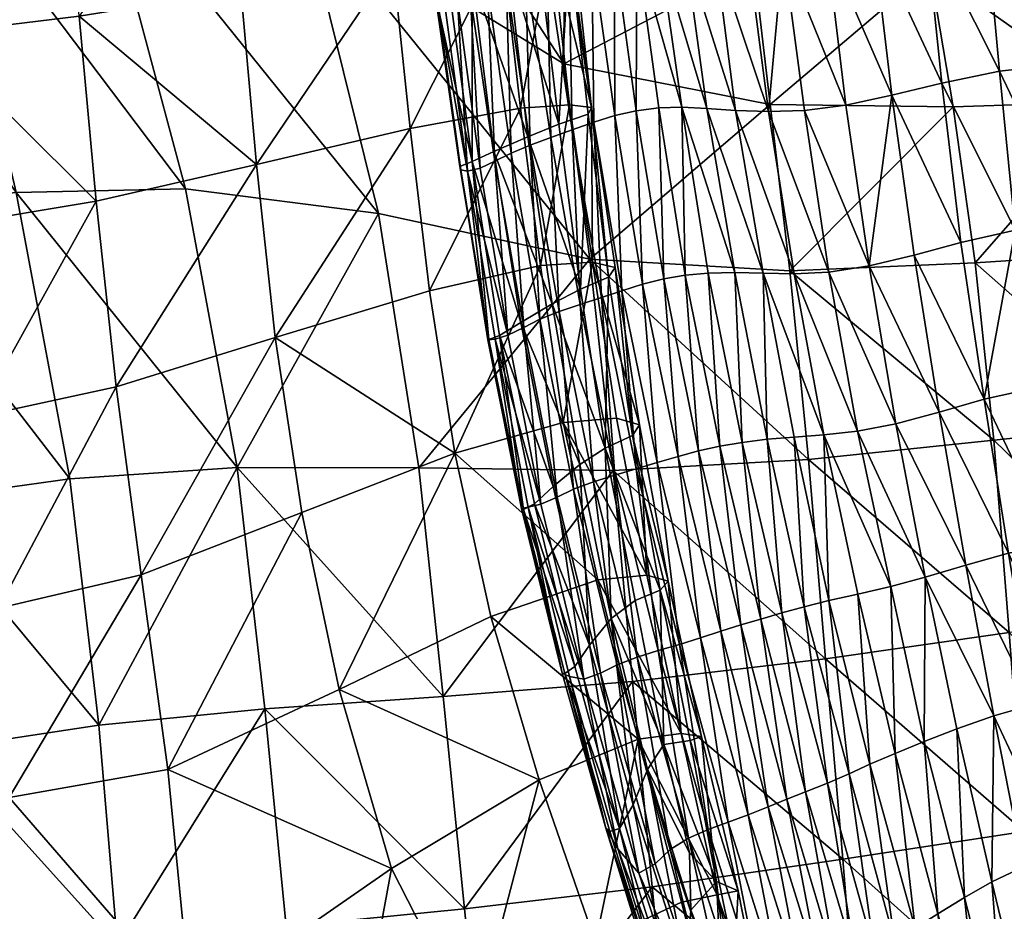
# Model space of a CAD drawing. Header units: inches. Extents: x -113 to 1, y -64 to 1.
# Tile 55 of 256: x -6.76 to -2.79, y -59.86 to -56.27. Entities that reach past the tile are written whole.
import ezdxf

# ---------------------------------------------------------------- set-up
doc = ezdxf.new("R2010")
doc.units = ezdxf.units.IN
doc.header["$MEASUREMENT"] = 0
doc.layers.add('AFUCH-3-STUP', color=5, linetype='Continuous')

msp = doc.modelspace()

# ---------------------------------------------------------------- meshes
at = {"layer": 'AFUCH-3-STUP'}
mesh = msp.add_polyface(dxfattribs=at)
corners = [(-2.5044, -55.4787, 13.912), (-3.1687, -55.5258, 13.6474), (-3.1997, -54.9565, 13.6169), (-2.5302, -54.8782, 13.8914), (-1.9113, -55.4422, 14.2025), (-1.9238, -54.8157, 14.1896), (-2.4357, -56.0378, 13.9571), (-1.8632, -56.0271, 14.2362), (-2.2522, -57.2037, 14.0711), (-2.3421, -56.5958, 14.0114), (-1.7909, -56.593, 14.2882), (-3.0941, -56.0603, 13.6942), (-3.0007, -56.6167, 13.7522), (-1.8853, -55.8986, 31.9551), (-1.8826, -56.5606, 31.9035), (-1.6892, -56.6091, 32.1418), (-1.6928, -55.9403, 32.2103), (-1.8885, -55.2469, 31.9869), (-1.6962, -55.2836, 32.251), (-1.8959, -54.6078, 32.0104), (-1.8736, -57.2335, 31.83), (-2.0885, -56.5021, 31.4932), (-2.1015, -55.8468, 31.5264), (-2.1141, -55.1988, 31.5489), (-2.0658, -57.1642, 31.442), (-2.3206, -56.4564, 30.8934), (-2.3432, -55.8065, 30.9069), (-2.3657, -55.1594, 30.9178), (-2.2849, -57.1081, 30.8725), (-2.5719, -56.4461, 30.1538), (-2.6101, -55.7993, 30.1463), (-2.6414, -55.151, 30.1451), (-2.5198, -57.0906, 30.1684), (-2.8138, -56.4738, 29.3552), (-2.8718, -55.8282, 29.3269), (-2.9164, -55.1791, 29.3121), (-2.7506, -57.1149, 29.4016), (-3.046, -56.5222, 28.5616), (-3.1126, -55.8766, 28.5127)]
mesh.append_faces([[corners[k] for k in face] for face in [(0, 1, 2), (2, 3, 0), (4, 0, 3), (6, 0, 4), (8, 9, 10), (6, 11, 1), (1, 0, 6), (9, 12, 11), (11, 6, 9), (10, 9, 6), (22, 21, 14), (23, 22, 13), (24, 21, 25), (26, 25, 21), (21, 22, 26), (27, 26, 22), (22, 23, 27), (28, 25, 29), (30, 29, 25), (25, 26, 30), (31, 30, 26), (26, 27, 31), (32, 29, 33), (34, 33, 29), (29, 30, 34), (35, 34, 30), (30, 31, 35), (36, 33, 37), (33, 34, 38)]], dxfattribs={"vtx0": -1, "vtx1": -1, "vtx2": -1})
mesh.append_faces([[corners[k] for k in face] for face in [(3, 5, 4), (6, 7, 10)]], dxfattribs={"vtx0": -1, "vtx2": -1})
mesh.append_faces([[corners[k] for k in face] for face in [(4, 7, 6), (13, 14, 15), (15, 16, 13), (17, 13, 16), (16, 18, 17), (19, 17, 18), (20, 14, 21), (14, 13, 22), (13, 17, 23)]], dxfattribs={"vtx1": -1, "vtx2": -1})
mesh = msp.add_polyface(dxfattribs=at)
corners = [(-3.8464, -55.536, 13.4185), (-3.8554, -55.0081, 13.3813), (-3.1997, -54.9565, 13.6169), (-3.1687, -55.5258, 13.6474), (-3.2478, -56.5707, 27.8025), (-3.4323, -56.6098, 27.0917), (-3.3388, -57.2585, 27.1669), (-3.6851, -55.9858, 26.3698), (-3.8276, -55.9937, 25.7565), (-3.7439, -56.6364, 25.8106), (-3.5993, -56.6321, 26.4276), (-3.9591, -55.9951, 25.1935), (-3.8773, -56.6317, 25.2427), (-4.0806, -55.9875, 24.6768), (-3.9921, -56.6237, 24.7175), (-3.8027, -56.044, 13.4691), (-3.7377, -56.6079, 13.5372), (-4.5689, -56.4432, 13.3358), (-3.0941, -56.0603, 13.6942), (-3.0007, -56.6167, 13.7522), (-3.1126, -55.8766, 28.5127), (-3.046, -56.5222, 28.5616), (-2.8138, -56.4738, 29.3552), (-3.17, -55.2296, 28.4823), (-2.8718, -55.8282, 29.3269), (-2.9164, -55.1791, 29.3121), (-2.9685, -57.1636, 28.629), (-3.3232, -55.9242, 27.7416), (-3.3949, -55.2812, 27.6976), (-3.4521, -54.6426, 27.6674), (-3.5103, -55.9621, 27.0284), (-3.588, -55.3232, 26.9788), (-3.6536, -54.6901, 26.9372), (-3.7625, -55.3534, 26.3215), (-3.8281, -54.7296, 26.2745), (-3.9034, -55.3715, 25.7103), (-3.9716, -54.7599, 25.6578), (-4.0337, -55.3824, 25.1477), (-4.1033, -54.7816, 25.094), (-4.1527, -55.3802, 24.6394)]
mesh.append_faces([[corners[k] for k in face] for face in [(0, 1, 2), (2, 3, 0), (4, 5, 6), (7, 8, 9), (9, 10, 7), (11, 12, 9), (9, 8, 11), (13, 14, 12), (12, 11, 13), (15, 16, 17), (18, 19, 16), (16, 15, 18), (18, 15, 0), (0, 3, 18), (20, 21, 22), (23, 20, 24), (24, 25, 23), (26, 21, 4), (27, 4, 21), (21, 20, 27), (28, 27, 20), (20, 23, 28), (29, 28, 23), (30, 5, 4), (4, 27, 30), (31, 30, 27), (27, 28, 31), (32, 31, 28), (7, 10, 5), (5, 30, 7), (33, 7, 30), (30, 31, 33), (34, 33, 31), (35, 8, 7), (7, 33, 35), (36, 35, 33), (37, 11, 8), (8, 35, 37), (38, 37, 35), (11, 37, 39)]], dxfattribs={"vtx0": -1, "vtx1": -1, "vtx2": -1})
mesh = msp.add_polyface(dxfattribs=at)
corners = [(-5.0084, -58.0134, 16.4018), (-5.1108, -57.3587, 16.3973), (-5.7316, -57.5477, 16.6107), (-5.1883, -56.7051, 16.3989), (-4.6625, -57.257, 16.228), (-4.7434, -56.623, 16.2278), (-4.8193, -55.9698, 16.2291), (-5.2579, -56.0366, 16.401), (-4.9836, -56.8706, 18.3182), (-4.9879, -56.8576, 17.8799), (-4.8713, -57.5557, 17.8287), (-4.8745, -57.5565, 18.2752), (-4.9379, -56.8371, 17.472), (-4.8283, -57.5392, 17.4232), (-4.938, -56.0951, 17.1041), (-4.8506, -56.7968, 17.0813), (-5.0317, -56.1313, 17.5068), (-5.0876, -56.1613, 17.9166), (-5.0193, -55.3986, 17.1188), (-5.1717, -55.4752, 17.939), (-4.9568, -56.8771, 18.7844), (-4.8457, -57.5538, 18.7494), (-4.7947, -57.5379, 19.244), (-4.9057, -56.864, 19.2738), (-5.0791, -56.1862, 18.3488), (-5.0494, -56.1984, 18.8137), (-4.9974, -56.188, 19.3031), (-4.9459, -56.1643, 19.8053), (-4.8468, -56.8362, 19.7784), (-4.8768, -56.1332, 20.3097), (-5.1677, -55.5058, 18.3713), (-5.0912, -55.5094, 19.3314), (-5.0338, -55.4872, 19.8312), (-4.9686, -55.4597, 20.3302), (-4.8017, -56.1013, 20.8169), (-4.8925, -55.4316, 20.8295), (-5.153, -58.0729, 13.4615), (-5.3154, -57.0473, 13.3153), (-4.4643, -57.2317, 13.44), (-5.625, -55.7945, 13.1603), (-4.5689, -56.4432, 13.3358), (-5.3399, -55.255, 13.1495), (-4.7918, -56.0468, 16.7297)]
mesh.append_faces([[corners[k] for k in face] for face in [(0, 1, 2), (2, 1, 3), (4, 1, 0), (5, 3, 1), (6, 7, 3), (8, 9, 10), (10, 11, 8), (12, 13, 10), (10, 9, 12), (14, 15, 12), (12, 16, 14), (17, 16, 12), (12, 9, 17), (18, 14, 16), (16, 17, 19), (20, 21, 22), (22, 23, 20), (24, 8, 20), (20, 25, 24), (11, 21, 20), (20, 8, 11), (26, 25, 20), (20, 23, 26), (27, 26, 23), (23, 28, 27), (29, 27, 28), (30, 24, 25), (25, 26, 31), (26, 27, 32), (27, 29, 33), (29, 34, 35), (36, 37, 38), (39, 40, 38), (38, 37, 39), (24, 17, 9), (9, 8, 24), (17, 24, 30), (40, 39, 41), (42, 14, 18)]], dxfattribs={"vtx0": -1, "vtx1": -1, "vtx2": -1})
mesh.append_faces([[corners[k] for k in face] for face in [(3, 5, 6)]], dxfattribs={"vtx0": -1, "vtx2": -1})
mesh = msp.add_polyface(dxfattribs=at)
corners = [(-4.8468, -56.8362, 19.7784), (-4.781, -56.8034, 20.2903), (-4.8768, -56.1332, 20.3097), (-4.8017, -56.1013, 20.8169), (-4.7047, -56.7711, 20.8072), (-4.7238, -56.0711, 21.3286), (-4.6208, -56.7402, 21.3286), (-4.6365, -56.0421, 21.8441), (-4.5355, -56.7096, 21.8516), (-4.5484, -56.0172, 22.3578), (-4.4486, -56.6793, 22.3663), (-4.4562, -55.9966, 22.8546), (-4.3634, -56.6526, 22.8597), (-4.3661, -55.982, 23.3253), (-4.277, -56.6329, 23.3268), (-4.2754, -55.976, 23.7723), (-4.1862, -56.6217, 23.778), (-4.8133, -55.4075, 21.3337), (-4.7277, -55.3891, 21.845), (-4.6264, -55.3752, 22.3565), (-4.5351, -55.3664, 22.8572), (-4.4643, -57.2317, 13.44), (-4.5689, -56.4432, 13.3358), (-3.7377, -56.6079, 13.5372), (-4.1848, -55.9794, 24.2129), (-4.0933, -56.6191, 24.2341), (-3.9921, -56.6237, 24.7175), (-4.0806, -55.9875, 24.6768), (-5.3399, -55.255, 13.1495), (-4.5663, -55.859, 13.2778), (-3.8027, -56.044, 13.4691), (-4.1527, -55.3802, 24.6394), (-3.9591, -55.9951, 25.1935), (-4.5462, -55.9718, 16.2398), (-4.4707, -56.6462, 16.2427), (-4.5896, -56.6869, 16.4148), (-4.6695, -56.0052, 16.4166), (-4.7918, -56.0468, 16.7297), (-4.7145, -56.7379, 16.7188), (-4.938, -56.0951, 17.1041), (-4.8506, -56.7968, 17.0813), (-4.7432, -55.3171, 16.4193), (-4.6192, -55.9521, 16.0996), (-4.5456, -56.6088, 16.1049), (-4.4573, -56.6203, 16.14), (-4.5301, -55.955, 16.1345), (-4.7434, -56.623, 16.2278), (-4.8193, -55.9698, 16.2291)]
mesh.append_faces([[corners[k] for k in face] for face in [(0, 1, 2), (3, 2, 1), (1, 4, 3), (5, 3, 4), (4, 6, 5), (7, 5, 6), (6, 8, 7), (9, 7, 8), (8, 10, 9), (11, 9, 10), (10, 12, 11), (13, 11, 12), (12, 14, 13), (15, 13, 14), (14, 16, 15), (3, 5, 17), (5, 7, 18), (7, 9, 19), (9, 11, 20), (21, 22, 23), (24, 25, 26), (26, 27, 24), (15, 16, 25), (25, 24, 15), (28, 29, 22), (22, 29, 30), (31, 27, 32), (35, 38, 37), (39, 37, 38), (38, 40, 39)]], dxfattribs={"vtx0": -1, "vtx1": -1, "vtx2": -1})
mesh.append_faces([[corners[k] for k in face] for face in [(37, 36, 35), (33, 45, 44), (44, 34, 33), (46, 43, 42), (42, 47, 46)]], dxfattribs={"vtx0": -1, "vtx2": -1})
mesh.append_faces([[corners[k] for k in face] for face in [(33, 34, 35), (35, 36, 33), (41, 36, 37), (42, 43, 44), (44, 45, 42)]], dxfattribs={"vtx1": -1, "vtx2": -1})
mesh = msp.add_polyface(dxfattribs=at)
corners = [(-6.9373, -57.8684, 16.8794), (-7.4683, -57.9125, 16.9464), (-7.3761, -58.6646, 16.9216), (-8.0735, -57.9632, 17.0202), (-6.3734, -57.7463, 16.7733), (-6.8474, -58.6388, 16.8625), (-5.7316, -57.5477, 16.6107), (-6.2725, -58.5033, 16.7569), (-5.6246, -58.252, 16.6003), (-7.5891, -57.1479, 16.9757), (-7.0335, -57.0948, 16.8966), (-6.453, -56.998, 16.788), (-5.8079, -56.8498, 16.6166), (-5.0084, -58.0134, 16.4018), (-5.1883, -56.7051, 16.3989), (-5.2579, -56.0366, 16.401), (-5.8698, -56.1452, 16.622), (-6.5215, -56.2516, 16.8008), (-5.9266, -55.4164, 16.6263), (-7.1292, -56.3253, 16.9137), (-7.7164, -56.3821, 17.0038), (-7.2154, -55.5464, 16.9297), (-7.8311, -55.5986, 17.0293), (-6.5828, -55.491, 16.8121), (-5.8857, -58.0709, 13.4001), (-6.0941, -56.9482, 13.2457), (-5.3154, -57.0473, 13.3153), (-5.153, -58.0729, 13.4615), (-6.4402, -55.6507, 13.1407), (-5.625, -55.7945, 13.1603), (-6.7764, -56.9628, 13.2105), (-6.559, -58.1175, 13.3571), (-7.4021, -57.0243, 13.1969), (-7.6671, -55.655, 13.1418), (-7.0849, -55.6345, 13.1415), (-8.0041, -57.0939, 13.1886), (-7.1963, -58.2051, 13.3402)]
mesh.append_faces([[corners[k] for k in face] for face in [(0, 1, 2), (2, 1, 3), (4, 0, 5), (6, 4, 7), (7, 8, 6), (9, 1, 0), (0, 10, 9), (11, 10, 0), (0, 4, 11), (12, 11, 4), (4, 6, 12), (6, 8, 13), (14, 12, 6), (15, 16, 12), (12, 14, 15), (17, 11, 12), (12, 16, 17), (18, 16, 15), (19, 10, 11), (11, 17, 19), (19, 20, 9), (9, 10, 19), (21, 22, 20), (20, 19, 21), (23, 21, 19), (19, 17, 23), (17, 16, 18), (24, 25, 26), (26, 27, 24), (28, 29, 26), (26, 25, 28), (30, 25, 24), (24, 31, 30), (30, 32, 33), (33, 34, 30), (25, 30, 34), (34, 28, 25), (35, 32, 36), (31, 36, 32), (32, 30, 31)]], dxfattribs={"vtx0": -1, "vtx1": -1, "vtx2": -1})
mesh = msp.add_polyface(dxfattribs=at)
corners = [(-3.6576, -57.2783, 13.6135), (-2.9111, -57.2458, 13.8191), (-2.8367, -57.9616, 13.8984), (-2.3421, -56.5958, 14.0114), (-2.2522, -57.2037, 14.0711), (-3.0007, -56.6167, 13.7522), (-2.18, -57.892, 14.1372), (-2.1261, -58.6523, 14.2172), (-1.6562, -57.8549, 14.4043), (-1.6192, -58.6029, 14.4796), (-1.7177, -57.1871, 14.3455), (-2.046, -57.8371, 31.3678), (-2.2465, -57.7668, 30.8416), (-2.2002, -58.4323, 30.7782), (-2.4605, -57.7366, 30.1819), (-2.3993, -58.3834, 30.1729), (-2.6743, -57.7516, 29.452), (-2.5956, -58.3831, 29.4856), (-2.8752, -57.7958, 28.703), (-2.7774, -58.4165, 28.7649), (-3.0571, -57.8482, 27.9637), (-3.1576, -57.2153, 27.8786), (-2.9685, -57.1636, 28.629), (-2.7506, -57.1149, 29.4016), (-2.9487, -58.4649, 28.0426), (-3.2312, -57.8948, 27.251), (-1.7909, -56.593, 14.2882), (-1.8736, -57.2335, 31.83), (-1.8611, -57.9185, 31.7193), (-1.6873, -57.9853, 31.9227), (-1.8826, -56.5606, 31.9035), (-1.6905, -57.2908, 32.0533), (-1.8566, -58.6186, 31.5674), (-2.0658, -57.1642, 31.442), (-2.0885, -56.5021, 31.4932), (-2.2849, -57.1081, 30.8725), (-2.3206, -56.4564, 30.8934), (-2.5198, -57.0906, 30.1684), (-2.5719, -56.4461, 30.1538), (-2.8138, -56.4738, 29.3552), (-3.046, -56.5222, 28.5616), (-3.2478, -56.5707, 27.8025)]
mesh.append_faces([[corners[k] for k in face] for face in [(0, 1, 2), (3, 4, 1), (1, 5, 3), (6, 2, 1), (1, 4, 6), (2, 6, 7), (6, 4, 10), (11, 12, 13), (14, 15, 13), (13, 12, 14), (16, 17, 15), (15, 14, 16), (18, 19, 17), (17, 16, 18), (19, 18, 20), (21, 20, 18), (18, 22, 21), (23, 22, 18), (18, 16, 23), (24, 20, 25), (33, 11, 28), (34, 33, 27), (35, 12, 11), (11, 33, 35), (36, 35, 33), (37, 14, 12), (12, 35, 37), (38, 37, 35), (23, 16, 14), (14, 37, 23), (39, 23, 37), (40, 22, 23), (41, 21, 22)]], dxfattribs={"vtx0": -1, "vtx1": -1, "vtx2": -1})
mesh.append_faces([[corners[k] for k in face] for face in [(6, 8, 9)]], dxfattribs={"vtx0": -1, "vtx2": -1})
mesh.append_faces([[corners[k] for k in face] for face in [(10, 8, 6), (26, 10, 4), (27, 28, 29), (30, 27, 31), (32, 28, 11), (28, 27, 33)]], dxfattribs={"vtx1": -1, "vtx2": -1})
mesh = msp.add_polyface(dxfattribs=at)
corners = [(-3.9399, -57.9854, 23.8587), (-4.0262, -58.0045, 23.3903), (-3.8554, -58.706, 23.4469), (-3.8505, -57.9698, 24.3369), (-3.7753, -58.6821, 23.9279), (-3.7502, -57.9572, 24.8378), (-3.6904, -58.6575, 24.4156), (-3.6404, -57.9482, 25.3703), (-3.6009, -58.6325, 24.9212), (-3.5211, -57.9401, 25.9456), (-3.5004, -58.6071, 25.4544), (-4.0806, -57.2961, 23.8065), (-4.1664, -57.3106, 23.3474), (-3.9871, -57.2877, 24.276), (-3.8804, -57.2853, 24.7716), (-3.7654, -57.2882, 25.3022), (-4.0933, -56.6191, 24.2341), (-4.4643, -57.2317, 13.44), (-3.6576, -57.2783, 13.6135), (-3.5825, -58.0391, 13.6964), (-3.7377, -56.6079, 13.5372), (-3.0007, -56.6167, 13.7522), (-2.9111, -57.2458, 13.8191), (-2.8367, -57.9616, 13.8984), (-3.3388, -57.2585, 27.1669), (-3.2312, -57.8948, 27.251), (-3.0571, -57.8482, 27.9637), (-3.1576, -57.2153, 27.8786), (-3.113, -58.5136, 27.3365), (-3.3861, -57.9249, 26.5741), (-3.5006, -57.2837, 26.4964), (-3.2478, -56.5707, 27.8025), (-3.5993, -56.6321, 26.4276), (-3.4323, -56.6098, 27.0917), (-3.2513, -58.551, 26.6585), (-3.6414, -57.2909, 25.8742), (-3.7439, -56.6364, 25.8106), (-3.8773, -56.6317, 25.2427), (-3.9921, -56.6237, 24.7175)]
mesh.append_faces([[corners[k] for k in face] for face in [(0, 1, 2), (3, 0, 4), (5, 3, 6), (7, 5, 8), (9, 7, 10), (11, 12, 1), (1, 0, 11), (13, 11, 0), (0, 3, 13), (14, 13, 3), (3, 5, 14), (15, 14, 5), (5, 7, 15), (11, 13, 16), (17, 18, 19), (20, 18, 17), (21, 22, 18), (18, 20, 21), (23, 19, 18), (24, 25, 26), (26, 27, 24), (28, 25, 29), (30, 29, 25), (25, 24, 30), (24, 27, 31), (32, 30, 24), (24, 33, 32), (34, 29, 9), (35, 9, 29), (29, 30, 35), (36, 35, 30), (30, 32, 36), (15, 7, 9), (9, 35, 15), (37, 15, 35), (35, 36, 37), (38, 14, 15), (15, 37, 38), (16, 13, 14), (14, 38, 16)]], dxfattribs={"vtx0": -1, "vtx1": -1, "vtx2": -1})
mesh = msp.add_polyface(dxfattribs=at)
corners = [(-5.1108, -57.3587, 16.3973), (-4.6625, -57.257, 16.228), (-4.7434, -56.623, 16.2278), (-4.7416, -57.486, 17.0534), (-4.8283, -57.5392, 17.4232), (-4.9379, -56.8371, 17.472), (-4.8506, -56.7968, 17.0813), (-4.2525, -57.3322, 22.8793), (-4.3346, -57.3585, 22.3853), (-4.1932, -58.0515, 22.4144), (-4.1664, -57.3106, 23.3474), (-4.1083, -58.0264, 22.9139), (-4.8468, -56.8362, 19.7784), (-4.9057, -56.864, 19.2738), (-4.7947, -57.5379, 19.244), (-4.7306, -57.5074, 19.7536), (-4.781, -56.8034, 20.2903), (-4.6655, -57.4737, 20.2741), (-4.7047, -56.7711, 20.8072), (-4.5872, -57.4419, 20.8017), (-4.6208, -56.7402, 21.3286), (-4.5025, -57.4137, 21.3344), (-4.5355, -56.7096, 21.8516), (-4.4174, -57.3863, 21.8661), (-4.4486, -56.6793, 22.3663), (-4.3634, -56.6526, 22.8597), (-4.277, -56.6329, 23.3268), (-4.1862, -56.6217, 23.778), (-4.0806, -57.2961, 23.8065), (-4.0933, -56.6191, 24.2341), (-4.4027, -57.9926, 16.4234), (-4.5011, -57.3516, 16.4201), (-4.3892, -57.3032, 16.2471), (-4.7145, -56.7379, 16.7188), (-4.5896, -56.6869, 16.4148), (-4.6153, -57.4116, 16.7123), (-4.4707, -56.6462, 16.2427), (-4.4529, -57.2429, 16.1054), (-4.362, -57.2643, 16.1435), (-4.4573, -56.6203, 16.14), (-4.5456, -56.6088, 16.1049), (-4.5721, -57.8892, 16.2386), (-4.2644, -57.8987, 16.1533), (-4.2923, -57.942, 16.2551)]
mesh.append_faces([[corners[k] for k in face] for face in [(3, 4, 5), (5, 6, 3), (7, 8, 9), (10, 7, 11), (12, 13, 14), (14, 15, 12), (16, 12, 15), (15, 17, 16), (18, 16, 17), (17, 19, 18), (20, 18, 19), (19, 21, 20), (22, 20, 21), (21, 23, 22), (24, 22, 23), (23, 8, 24), (25, 24, 8), (8, 7, 25), (26, 25, 7), (7, 10, 26), (27, 26, 10), (10, 28, 27), (29, 27, 28), (31, 35, 33), (6, 33, 35), (35, 3, 6)]], dxfattribs={"vtx0": -1, "vtx1": -1, "vtx2": -1})
mesh.append_faces([[corners[k] for k in face] for face in [(0, 1, 2), (33, 34, 31), (37, 38, 39), (39, 40, 37), (37, 1, 41), (40, 2, 1), (1, 37, 40)]], dxfattribs={"vtx0": -1, "vtx2": -1})
mesh.append_faces([[corners[k] for k in face] for face in [(30, 31, 32), (36, 32, 31), (31, 34, 36), (32, 36, 39), (39, 38, 32), (42, 38, 37), (43, 32, 38)]], dxfattribs={"vtx1": -1, "vtx2": -1})
mesh = msp.add_polyface(dxfattribs=at)
corners = [(-5.0084, -58.0134, 16.4018), (-4.5721, -57.8892, 16.2386), (-4.6625, -57.257, 16.228), (-4.4322, -58.5237, 16.2375), (-4.8283, -57.5392, 17.4232), (-4.6866, -58.2174, 17.3674), (-4.7312, -58.2405, 17.7636), (-4.8713, -57.5557, 17.8287), (-4.8745, -57.5565, 18.2752), (-4.7396, -58.2368, 18.2181), (-4.8457, -57.5538, 18.7494), (-4.7129, -58.2316, 18.7067), (-4.7306, -57.5074, 19.7536), (-4.7947, -57.5379, 19.244), (-4.6616, -58.2189, 19.2128), (-4.5962, -58.191, 19.732), (-4.6655, -57.4737, 20.2741), (-4.5293, -58.1591, 20.2628), (-4.5872, -57.4419, 20.8017), (-4.4498, -58.1285, 20.802), (-4.5025, -57.4137, 21.3344), (-4.3634, -58.1016, 21.3461), (-4.4174, -57.3863, 21.8661), (-4.277, -58.0766, 21.8877), (-4.3346, -57.3585, 22.3853), (-4.1932, -58.0515, 22.4144), (-4.1083, -58.0264, 22.9139), (-4.2525, -57.3322, 22.8793), (-4.0262, -58.0045, 23.3903), (-4.1664, -57.3106, 23.3474), (-3.5825, -58.0391, 13.6964), (-4.3705, -58.0828, 13.554), (-4.4643, -57.2317, 13.44), (-5.153, -58.0729, 13.4615), (-4.2644, -57.8987, 16.1533), (-4.3566, -57.8717, 16.1111), (-4.2351, -58.5046, 16.1162), (-4.4027, -57.9926, 16.4234), (-4.2923, -57.942, 16.2551), (-4.1809, -58.5658, 16.2689), (-4.6153, -57.4116, 16.7123), (-4.5011, -57.3516, 16.4201), (-4.5046, -58.0584, 16.7014), (-4.3892, -57.3032, 16.2471), (-4.7416, -57.486, 17.0534), (-4.6113, -58.1479, 17.0208), (-4.4529, -57.2429, 16.1054), (-4.362, -57.2643, 16.1435), (-4.1487, -58.5291, 16.1624)]
mesh.append_faces([[corners[k] for k in face] for face in [(4, 5, 6), (6, 7, 4), (8, 7, 6), (6, 9, 8), (10, 8, 9), (9, 11, 10), (12, 13, 14), (14, 15, 12), (10, 11, 14), (14, 13, 10), (16, 12, 15), (15, 17, 16), (18, 16, 17), (17, 19, 18), (20, 18, 19), (19, 21, 20), (22, 20, 21), (21, 23, 22), (24, 22, 23), (23, 25, 24), (25, 26, 27), (26, 28, 29), (30, 31, 32), (32, 31, 33), (37, 42, 40), (44, 40, 42), (42, 45, 44), (4, 44, 45), (45, 5, 4)]], dxfattribs={"vtx0": -1, "vtx1": -1, "vtx2": -1})
mesh.append_faces([[corners[k] for k in face] for face in [(0, 1, 2), (34, 35, 36), (37, 38, 39), (40, 41, 37), (1, 35, 46), (38, 34, 48)]], dxfattribs={"vtx0": -1, "vtx2": -1})
mesh.append_faces([[corners[k] for k in face] for face in [(3, 1, 0), (36, 35, 1), (43, 38, 37), (46, 35, 34), (47, 34, 38)]], dxfattribs={"vtx1": -1, "vtx2": -1})
mesh = msp.add_polyface(dxfattribs=at)
corners = [(-7.5207, -60.0775, 16.9001), (-7.3685, -59.3803, 16.9057), (-7.9165, -59.3201, 16.9675), (-8.1099, -59.9419, 16.9548), (-7.3761, -58.6646, 16.9216), (-7.9484, -58.6761, 16.9875), (-6.8474, -58.6388, 16.8625), (-6.8043, -59.4009, 16.849), (-6.8947, -60.1817, 16.8506), (-6.2725, -58.5033, 16.7569), (-6.1653, -59.2888, 16.7392), (-6.0704, -60.2484, 16.7295), (-6.9373, -57.8684, 16.8794), (-8.0735, -57.9632, 17.0202), (-6.3734, -57.7463, 16.7733), (-8.4027, -60.6484, 16.9255), (-7.7901, -60.8033, 16.8948), (-7.167, -60.9632, 16.8384), (-6.5178, -61.1716, 16.7651), (-6.4423, -59.1102, 13.4969), (-6.559, -58.1175, 13.3571), (-5.8857, -58.0709, 13.4001), (-6.367, -59.9977, 13.6343), (-5.7731, -59.0443, 13.5312), (-6.9651, -60.9018, 13.7515), (-7.0173, -60.0933, 13.6119), (-6.3032, -60.8079, 13.7759), (-7.0824, -59.2065, 13.4746), (-7.6581, -60.2052, 13.6042), (-7.6103, -61.0097, 13.7416), (-8.4505, -58.4095, 13.3288), (-7.8223, -58.3096, 13.3309), (-7.7168, -59.3214, 13.4675), (-7.1963, -58.2051, 13.3402), (-8.303, -60.3172, 13.5977), (-8.3586, -59.4352, 13.4637), (-8.2539, -61.1119, 13.7464)]
mesh.append_faces([[corners[k] for k in face] for face in [(0, 1, 2), (2, 3, 0), (4, 5, 2), (2, 1, 4), (6, 4, 1), (1, 7, 6), (8, 7, 1), (1, 0, 8), (9, 6, 7), (7, 10, 9), (11, 10, 7), (7, 8, 11), (4, 6, 12), (13, 5, 4), (6, 9, 14), (0, 3, 15), (15, 16, 0), (0, 16, 17), (17, 8, 0), (11, 8, 17), (17, 18, 11), (19, 20, 21), (22, 19, 23), (24, 25, 22), (22, 26, 24), (27, 19, 22), (22, 25, 27), (28, 25, 24), (24, 29, 28), (30, 31, 32), (27, 32, 31), (31, 33, 27), (19, 27, 33), (33, 20, 19), (28, 34, 35), (35, 32, 28), (25, 28, 32), (32, 27, 25), (29, 36, 34), (34, 28, 29)]], dxfattribs={"vtx0": -1, "vtx1": -1, "vtx2": -1})
mesh = msp.add_polyface(dxfattribs=at)
corners = [(-2.8356, -59.072, 28.108), (-2.9847, -59.1246, 27.4212), (-2.8442, -59.7418, 27.5029), (-3.7458, -59.4386, 23.0148), (-3.6702, -59.4081, 23.5131), (-3.8554, -58.706, 23.4469), (-3.7753, -58.6821, 23.9279), (-3.5946, -59.3784, 24.0095), (-3.6904, -58.6575, 24.4156), (-3.5062, -59.3439, 24.51), (-3.6009, -58.6325, 24.9212), (-3.4195, -59.3063, 25.0229), (-3.5004, -58.6071, 25.4544), (-3.3352, -59.2671, 25.56), (-3.3839, -58.5812, 26.0297), (-3.2341, -59.2237, 26.1354), (-3.2513, -58.551, 26.6585), (-3.1175, -59.1759, 26.758), (-3.113, -58.5136, 27.3365), (-3.8505, -57.9698, 24.3369), (-3.7502, -57.9572, 24.8378), (-3.6404, -57.9482, 25.3703), (-3.5211, -57.9401, 25.9456), (-2.7741, -58.7367, 13.9986), (-3.514, -58.8421, 13.8092), (-3.5825, -58.0391, 13.6964), (-2.8367, -57.9616, 13.8984), (-2.1261, -58.6523, 14.2172), (-4.2927, -58.9333, 13.6812), (-3.4449, -59.6503, 13.9424), (-2.7139, -59.5392, 14.0994), (-2.0848, -59.4526, 14.3135), (-2.5956, -58.3831, 29.4856), (-2.5122, -59.0037, 29.4869), (-2.3379, -59.0211, 30.1255), (-2.432, -59.6065, 29.4529), (-2.6767, -59.0271, 28.8028), (-2.7774, -58.4165, 28.7649), (-2.5741, -59.6317, 28.8167), (-2.9487, -58.4649, 28.0426), (-3.0571, -57.8482, 27.9637), (-3.2312, -57.8948, 27.251), (-3.3861, -57.9249, 26.5741)]
mesh.append_faces([[corners[k] for k in face] for face in [(0, 1, 2), (3, 4, 5), (6, 5, 4), (4, 7, 6), (8, 6, 7), (7, 9, 8), (10, 8, 9), (9, 11, 10), (12, 10, 11), (11, 13, 12), (14, 12, 13), (13, 15, 14), (16, 14, 15), (15, 17, 16), (18, 16, 17), (17, 1, 18), (6, 8, 19), (8, 10, 20), (10, 12, 21), (12, 14, 22), (23, 24, 25), (25, 26, 23), (27, 23, 26), (28, 24, 29), (30, 29, 24), (24, 23, 30), (31, 30, 23), (32, 33, 34), (35, 33, 36), (37, 36, 33), (33, 32, 37), (38, 36, 0), (39, 0, 36), (36, 37, 39), (40, 39, 37), (18, 1, 0), (0, 39, 18), (41, 18, 39), (42, 16, 18), (22, 14, 16)]], dxfattribs={"vtx0": -1, "vtx1": -1, "vtx2": -1})
mesh = msp.add_polyface(dxfattribs=at)
corners = [(-5.6246, -58.252, 16.6003), (-6.2725, -58.5033, 16.7569), (-6.1653, -59.2888, 16.7392), (-5.4746, -58.9666, 16.5845), (-4.6686, -59.3298, 16.374), (-4.8625, -58.6714, 16.3885), (-5.0084, -58.0134, 16.4018), (-4.4322, -58.5237, 16.2375), (-4.3996, -59.5251, 18.0743), (-4.5756, -58.9009, 18.1504), (-4.5645, -58.902, 17.694), (-4.5456, -58.9141, 18.6501), (-4.4884, -58.9238, 19.172), (-4.3507, -59.6084, 18.5562), (-4.7129, -58.2316, 18.7067), (-4.7396, -58.2368, 18.2181), (-4.7312, -58.2405, 17.7636), (-4.5248, -58.8735, 17.3109), (-4.6866, -58.2174, 17.3674), (-4.4209, -58.8999, 19.7076), (-4.2672, -59.7061, 19.091), (-4.6616, -58.2189, 19.2128), (-4.5962, -58.191, 19.732), (-4.5293, -58.1591, 20.2628), (-4.3539, -58.8665, 20.2526), (-4.4498, -58.1285, 20.802), (-5.0555, -58.9943, 13.5923), (-5.153, -58.0729, 13.4615), (-4.3705, -58.0828, 13.554), (-4.2927, -58.9333, 13.6812), (-4.969, -59.8506, 13.7323), (-4.5721, -57.8892, 16.2386), (-4.2351, -58.5046, 16.1162), (-4.3787, -58.6802, 16.6919), (-4.5046, -58.0584, 16.7014), (-4.4027, -57.9926, 16.4234), (-4.4649, -58.7876, 16.9864), (-4.6113, -58.1479, 17.0208), (-4.2897, -59.431, 16.942), (-4.3441, -59.5259, 17.2531), (-4.2697, -59.1669, 16.2424), (-5.8857, -58.0709, 13.4001), (-5.7731, -59.0443, 13.5312), (-6.4423, -59.1102, 13.4969)]
mesh.append_faces([[corners[k] for k in face] for face in [(0, 1, 2), (2, 3, 0), (4, 5, 3), (6, 0, 3), (3, 5, 6), (6, 5, 7), (8, 9, 10), (11, 9, 8), (12, 11, 13), (14, 15, 9), (9, 11, 14), (16, 10, 9), (9, 15, 16), (17, 10, 16), (16, 18, 17), (19, 12, 20), (14, 11, 12), (12, 21, 14), (22, 21, 12), (12, 19, 22), (23, 22, 19), (19, 24, 23), (25, 23, 24), (26, 27, 28), (28, 29, 26), (30, 26, 29), (33, 34, 35), (36, 37, 34), (34, 33, 36), (38, 36, 33), (18, 37, 36), (36, 17, 18), (39, 17, 36), (10, 17, 39), (5, 4, 40), (41, 42, 43), (26, 42, 41), (41, 27, 26)]], dxfattribs={"vtx0": -1, "vtx1": -1, "vtx2": -1})
mesh.append_faces([[corners[k] for k in face] for face in [(31, 7, 32), (40, 7, 5)]], dxfattribs={"vtx1": -1, "vtx2": -1})
mesh = msp.add_polyface(dxfattribs=at)
corners = [(-4.3539, -58.8665, 20.2526), (-4.4209, -58.8999, 19.7076), (-4.2011, -59.669, 19.6676), (-4.274, -58.8354, 20.8049), (-4.1399, -59.6108, 20.2386), (-4.1886, -58.8089, 21.3623), (-4.0668, -59.5648, 20.8077), (-4.1027, -58.7841, 21.9162), (-3.9873, -59.53, 21.3804), (-3.9068, -59.501, 21.9486), (-4.0182, -58.7582, 22.4527), (-3.8264, -59.4708, 22.4968), (-3.9367, -58.7316, 22.961), (-3.7458, -59.4386, 23.0148), (-3.8554, -58.706, 23.4469), (-4.4498, -58.1285, 20.802), (-4.3634, -58.1016, 21.3461), (-4.277, -58.0766, 21.8877), (-4.1932, -58.0515, 22.4144), (-4.1083, -58.0264, 22.9139), (-4.0262, -58.0045, 23.3903), (-3.7753, -58.6821, 23.9279), (-3.9399, -57.9854, 23.8587), (-3.514, -58.8421, 13.8092), (-4.2927, -58.9333, 13.6812), (-4.3705, -58.0828, 13.554), (-3.5825, -58.0391, 13.6964), (-4.1487, -58.5291, 16.1624), (-4.2351, -58.5046, 16.1162), (-4.0957, -59.1439, 16.1195), (-4.0139, -59.1558, 16.1788), (-4.4322, -58.5237, 16.2375), (-4.2697, -59.1669, 16.2424), (-4.1809, -58.5658, 16.2689), (-4.0604, -59.1716, 16.284), (-4.2644, -57.8987, 16.1533), (-4.2818, -58.607, 16.4346), (-4.4027, -57.9926, 16.4234), (-4.3787, -58.6802, 16.6919), (-4.2324, -59.2888, 16.6723), (-4.2897, -59.431, 16.942), (-4.1666, -59.188, 16.4394), (-4.4649, -58.7876, 16.9864), (-4.3441, -59.5259, 17.2531), (-4.2923, -57.942, 16.2551)]
mesh.append_faces([[corners[k] for k in face] for face in [(0, 1, 2), (3, 0, 4), (5, 3, 6), (7, 5, 8), (8, 9, 7), (10, 7, 9), (9, 11, 10), (12, 10, 11), (11, 13, 12), (14, 12, 13), (0, 3, 15), (16, 15, 3), (3, 5, 16), (17, 16, 5), (5, 7, 17), (18, 17, 7), (7, 10, 18), (19, 18, 10), (10, 12, 19), (20, 19, 12), (12, 14, 20), (14, 21, 22), (23, 24, 25), (25, 26, 23), (38, 39, 40), (41, 39, 38), (42, 40, 43)]], dxfattribs={"vtx0": -1, "vtx1": -1, "vtx2": -1})
mesh.append_faces([[corners[k] for k in face] for face in [(27, 28, 29), (29, 30, 27), (33, 27, 30), (30, 34, 33), (28, 27, 35), (33, 36, 37), (38, 36, 41), (27, 33, 44)]], dxfattribs={"vtx0": -1, "vtx2": -1})
mesh.append_faces([[corners[k] for k in face] for face in [(31, 32, 29), (29, 28, 31), (37, 36, 38), (33, 34, 41), (41, 36, 33)]], dxfattribs={"vtx1": -1, "vtx2": -1})
mesh = msp.add_polyface(dxfattribs=at)
corners = [(-5.2628, -59.6883, 16.5607), (-5.4746, -58.9666, 16.5845), (-6.1653, -59.2888, 16.7392), (-6.0704, -60.2484, 16.7295), (-4.6686, -59.3298, 16.374), (-4.5645, -58.902, 17.694), (-4.3831, -59.538, 17.6342), (-4.3996, -59.5251, 18.0743), (-4.1952, -60.1395, 17.6397), (-4.2517, -60.0004, 18.0006), (-4.1453, -60.2661, 18.3341), (-4.3507, -59.6084, 18.5562), (-4.5456, -58.9141, 18.6501), (-4.2672, -59.7061, 19.091), (-4.4884, -58.9238, 19.172), (-3.9492, -60.6779, 18.8756), (-4.2011, -59.669, 19.6676), (-4.4209, -58.8999, 19.7076), (-4.1399, -59.6108, 20.2386), (-4.3539, -58.8665, 20.2526), (-4.0668, -59.5648, 20.8077), (-4.274, -58.8354, 20.8049), (-4.2927, -58.9333, 13.6812), (-4.2124, -59.7617, 13.8186), (-4.969, -59.8506, 13.7323), (-4.8875, -60.6537, 13.8827), (-4.1346, -60.5627, 13.9601), (-4.2324, -59.2888, 16.6723), (-4.1666, -59.188, 16.4394), (-4.0619, -59.6252, 16.438), (-4.075, -60.1053, 16.8702), (-4.2897, -59.431, 16.942), (-4.1357, -60.1963, 17.2228), (-4.3441, -59.5259, 17.2531), (-5.4805, -60.868, 16.6436), (-4.9315, -60.3375, 16.5232), (-4.1864, -60.6428, 16.3588), (-4.4415, -59.9862, 16.362), (-4.2697, -59.1669, 16.2424), (-4.0944, -59.8229, 16.256), (-3.917, -60.5062, 16.2802), (-5.6884, -59.922, 13.6714), (-5.7731, -59.0443, 13.5312), (-5.0555, -58.9943, 13.5923), (-6.367, -59.9977, 13.6343), (-5.6126, -60.7286, 13.8242), (-6.3032, -60.8079, 13.7759)]
mesh.append_faces([[corners[k] for k in face] for face in [(0, 1, 2), (2, 3, 0), (1, 0, 4), (5, 6, 7), (8, 9, 7), (7, 6, 8), (10, 11, 7), (7, 9, 10), (7, 11, 12), (11, 13, 14), (15, 13, 11), (13, 16, 17), (16, 18, 19), (18, 20, 21), (22, 23, 24), (25, 24, 23), (23, 26, 25), (27, 28, 29), (30, 31, 27), (32, 33, 31), (31, 30, 32), (8, 6, 33), (33, 32, 8), (33, 6, 5), (0, 3, 34), (34, 35, 0), (36, 37, 35), (4, 0, 35), (35, 37, 4), (38, 4, 37), (37, 36, 40), (24, 41, 42), (42, 43, 24), (42, 41, 44), (45, 46, 44), (44, 41, 45), (25, 45, 41), (41, 24, 25)]], dxfattribs={"vtx0": -1, "vtx1": -1, "vtx2": -1})
mesh.append_faces([[corners[k] for k in face] for face in [(37, 39, 38)]], dxfattribs={"vtx0": -1, "vtx2": -1})
mesh.append_faces([[corners[k] for k in face] for face in [(40, 39, 37)]], dxfattribs={"vtx1": -1, "vtx2": -1})
mesh = msp.add_polyface(dxfattribs=at)
corners = [(-4.3507, -59.6084, 18.5562), (-4.1453, -60.2661, 18.3341), (-3.9492, -60.6779, 18.8756), (-4.1952, -60.1395, 17.6397), (-4.1357, -60.1963, 17.2228), (-3.9023, -60.8787, 17.2894), (-4.075, -60.1053, 16.8702), (-4.2517, -60.0004, 18.0006), (-4.0042, -60.6826, 17.8454), (-4.1399, -59.6108, 20.2386), (-4.2011, -59.669, 19.6676), (-3.9189, -60.5121, 19.6173), (-3.8795, -60.3972, 20.2267), (-4.2672, -59.7061, 19.091), (-4.0668, -59.5648, 20.8077), (-3.8241, -60.3142, 20.8089), (-3.9873, -59.53, 21.3804), (-3.7589, -60.2541, 21.3924), (-3.9068, -59.501, 21.9486), (-3.8264, -59.4708, 22.4968), (-3.6843, -60.2082, 21.9722), (-4.1886, -58.8089, 21.3623), (-3.4449, -59.6503, 13.9424), (-4.2124, -59.7617, 13.8186), (-4.2927, -58.9333, 13.6812), (-3.3796, -60.4524, 14.0739), (-4.1346, -60.5627, 13.9601), (-3.7405, -60.4185, 16.3004), (-3.866, -59.7781, 16.2074), (-3.9511, -59.7945, 16.1329), (-3.7807, -60.4693, 16.1937), (-4.0139, -59.1558, 16.1788), (-4.0957, -59.1439, 16.1195), (-4.2697, -59.1669, 16.2424), (-4.0944, -59.8229, 16.256), (-3.917, -60.5062, 16.2802), (-3.8931, -60.2722, 16.4547), (-3.9541, -59.7408, 16.3189), (-4.0604, -59.1716, 16.284), (-4.0577, -59.8557, 16.6064), (-4.0619, -59.6252, 16.438), (-4.1666, -59.188, 16.4394), (-4.2324, -59.2888, 16.6723), (-3.7988, -60.8752, 16.7627)]
mesh.append_faces([[corners[k] for k in face] for face in [(0, 1, 2), (3, 4, 5), (5, 4, 6), (7, 3, 8), (8, 1, 7), (2, 1, 8), (9, 10, 11), (11, 12, 9), (13, 2, 11), (11, 10, 13), (14, 9, 12), (12, 15, 14), (16, 14, 15), (15, 17, 16), (18, 16, 17), (19, 18, 20), (14, 16, 21), (22, 23, 24), (25, 26, 23), (39, 40, 37), (37, 40, 41), (40, 39, 42), (42, 39, 6), (36, 43, 6), (6, 39, 36), (43, 36, 27)]], dxfattribs={"vtx0": -1, "vtx1": -1, "vtx2": -1})
mesh.append_faces([[corners[k] for k in face] for face in [(31, 32, 29), (29, 28, 31), (35, 30, 29), (29, 34, 35), (38, 31, 28), (28, 37, 38), (41, 38, 37)]], dxfattribs={"vtx0": -1, "vtx2": -1})
mesh.append_faces([[corners[k] for k in face] for face in [(27, 28, 29), (29, 30, 27), (33, 34, 29), (29, 32, 33), (36, 37, 28), (28, 27, 36), (37, 36, 39)]], dxfattribs={"vtx1": -1, "vtx2": -1})
mesh = msp.add_polyface(dxfattribs=at)
corners = [(-3.1098, -60.6963, 24.6976), (-3.3177, -60.0252, 24.6124), (-3.3922, -60.0626, 24.0957), (-3.2361, -59.9799, 25.1353), (-3.1535, -59.9286, 25.6766), (-3.0391, -60.6487, 25.2314), (-3.0613, -59.8702, 26.2502), (-2.9634, -60.5915, 25.7794), (-2.9543, -59.8052, 26.8604), (-2.8783, -60.5235, 26.3519), (-2.7893, -60.4489, 26.9517), (-2.8442, -59.7418, 27.5029), (-2.6926, -60.372, 27.5708), (-2.7165, -59.6812, 28.1602), (-2.5888, -60.2981, 28.1972), (-2.5741, -59.6317, 28.8167), (-2.4681, -60.23, 28.8119), (-2.432, -59.6065, 29.4529), (-3.7589, -60.2541, 21.3924), (-3.6843, -60.2082, 21.9722), (-3.9068, -59.501, 21.9486), (-3.6064, -60.167, 22.5324), (-3.8264, -59.4708, 22.4968), (-3.7458, -59.4386, 23.0148), (-3.532, -60.1291, 23.066), (-3.6702, -59.4081, 23.5131), (-3.466, -60.0967, 23.5825), (-3.5946, -59.3784, 24.0095), (-3.1778, -60.7355, 24.1676), (-3.5062, -59.3439, 24.51), (-3.4195, -59.3063, 25.0229), (-3.3352, -59.2671, 25.56), (-3.2341, -59.2237, 26.1354), (-3.1175, -59.1759, 26.758), (-2.9847, -59.1246, 27.4212), (-2.8356, -59.072, 28.108), (-4.2124, -59.7617, 13.8186), (-3.4449, -59.6503, 13.9424), (-3.3796, -60.4524, 14.0739), (-2.6673, -60.3473, 14.2216), (-2.7139, -59.5392, 14.0994), (-2.6767, -59.0271, 28.8028)]
mesh.append_faces([[corners[k] for k in face] for face in [(0, 1, 2), (3, 1, 0), (4, 3, 5), (6, 4, 7), (8, 6, 9), (9, 10, 8), (11, 8, 10), (10, 12, 11), (13, 11, 12), (12, 14, 13), (15, 13, 14), (14, 16, 15), (17, 15, 16), (18, 19, 20), (19, 21, 22), (23, 22, 21), (21, 24, 23), (25, 23, 24), (24, 26, 25), (27, 25, 26), (26, 2, 27), (28, 2, 26), (29, 27, 2), (2, 1, 29), (30, 29, 1), (1, 3, 30), (31, 30, 3), (3, 4, 31), (32, 31, 4), (4, 6, 32), (33, 32, 6), (6, 8, 33), (34, 33, 8), (8, 11, 34), (11, 13, 35), (36, 37, 38), (39, 38, 37), (37, 40, 39), (41, 15, 17), (35, 13, 15)]], dxfattribs={"vtx0": -1, "vtx1": -1, "vtx2": -1})

doc.saveas('drawing.dxf')
